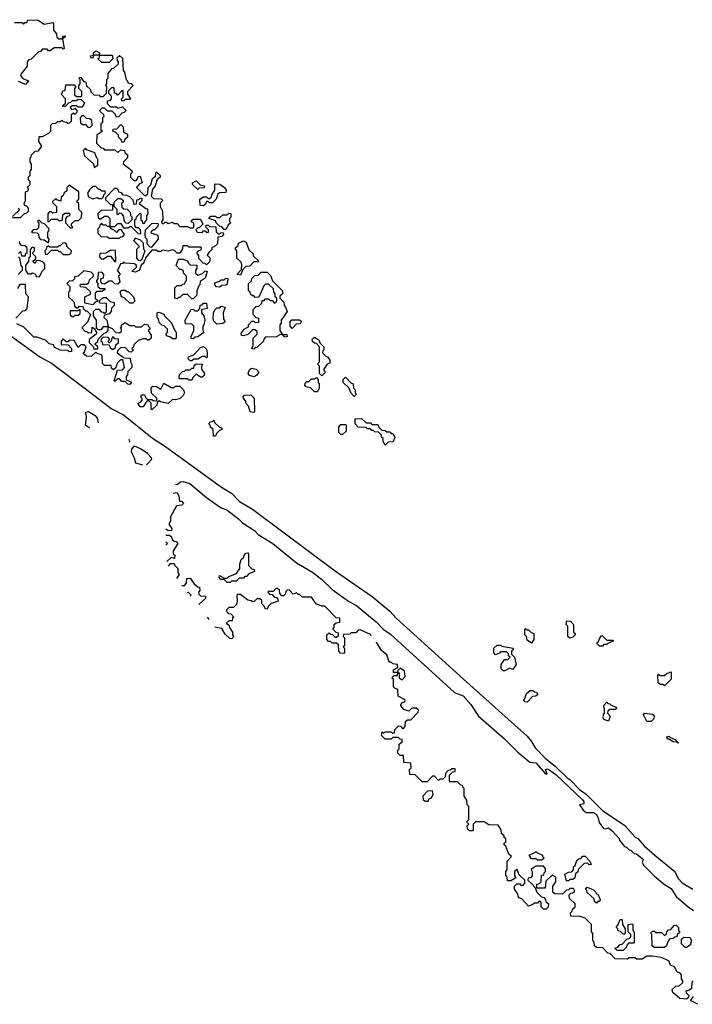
# Model space of a CAD drawing. Extents: x 2708302 to 2968450, y 494490 to 722710.
# Tile 45 of 256: x 2718560 to 2723113, y 683695 to 690360. Entities that reach past the tile are written whole.
import ezdxf

# ---------------------------------------------------------------- set-up
doc = ezdxf.new("R2010")
doc.units = 0

msp = doc.modelspace()

# ---------------------------------------------------------------- linework, layer by layer
at = {"layer": '0CON20XD'}
for points in [[(2718525, 690340), (2718575, 690340), (2718585, 690330), (2718595, 690340), (2718608.3, 690341.7), (2718615, 690360), (2718685, 690357.5), (2718725, 690330), (2718785, 690340), (2718790, 690335), (2718788.3, 690288.3), (2718810, 690265), (2718811.7, 690241.7), (2718825, 690230), (2718850, 690230), (2718851.7, 690248.3), (2718865, 690250), (2718870, 690245), (2718850, 690230), (2718860, 690165), (2718855, 690160), (2718845, 690170), (2718795, 690170), (2718765, 690150), (2718755, 690150), (2718745, 690160), (2718715, 690160), (2718700, 690145), (2718685, 690140), (2718638.3, 690091.7), (2718621.7, 690088.3), (2718610, 690075), (2718610, 690045), (2718568.3, 689991.7), (2718568.3, 689978.3), (2718581.7, 689961.7), (2718620, 689945), (2718598.3, 689921.7), (2718551.7, 689941.7)], [(2718511.7, 689021.7), (2718565, 689020), (2718591.7, 689048.3), (2718608.3, 689051.7), (2718620, 689065), (2718620, 689085), (2718608.3, 689098.3), (2718595, 689100), (2718590, 689115), (2718600, 689135), (2718600, 689195), (2718618.3, 689201.7), (2718620, 689215), (2718610, 689225), (2718630, 689245), (2718630, 689265), (2718620, 689275), (2718620, 689295), (2718630, 689305), (2718630, 689335), (2718640, 689345), (2718640, 689385), (2718630, 689395), (2718630, 689425), (2718638.3, 689431.7), (2718640, 689445), (2718665, 689470), (2718688.3, 689471.7), (2718710, 689505), (2718690, 689535), (2718691.7, 689568.3), (2718715, 689570), (2718758.3, 689591.7), (2718770, 689605), (2718770, 689645), (2718783, 689657), (2718805, 689660), (2718815, 689670), (2718835, 689670), (2718845, 689680), (2718855, 689670), (2718877, 689667), (2718885, 689660), (2718898.3, 689661.7), (2718910, 689675), (2718911.7, 689718.3), (2718925, 689730), (2718935, 689720), (2718950, 689735), (2718950, 689745), (2718938.3, 689758.3), (2718915, 689750), (2718901.7, 689768.3), (2718915, 689780), (2718945, 689780), (2718955, 689770), (2718985, 689770), (2719000, 689795), (2718978.3, 689818.3), (2718955, 689820), (2718945, 689810), (2718915, 689810), (2718905, 689800), (2718891.7, 689798.3), (2718868.3, 689771.7), (2718851.7, 689771.7), (2718851.7, 689778.3), (2718870, 689795), (2718870, 689825), (2718840, 689855), (2718848.3, 689861.7), (2718851.7, 689878.3), (2718868.3, 689881.7), (2718871.7, 689918.3), (2718928.3, 689918.3), (2718940, 689905), (2718930, 689895), (2718931.7, 689851.7), (2718945, 689840), (2718975, 689840), (2718980, 689845), (2718980, 689875), (2718960, 689895), (2718960, 689915), (2718970, 689925), (2718970, 689955), (2718960, 689965), (2718975, 689970), (2718991.7, 689941.7), (2719008.3, 689938.3), (2719011.7, 689911.7), (2719038.3, 689888.3), (2719041.7, 689871.7), (2719061.7, 689851.7), (2719098.3, 689848.3), (2719105, 689840), (2719125, 689840), (2719148.3, 689861.7), (2719150, 689905), (2719140, 689915), (2719150, 689925), (2719150, 689955), (2719160, 689965), (2719160, 689995), (2719185, 690030), (2719198.3, 690031.7), (2719228.3, 690061.7), (2719230, 690075), (2719223, 690083), (2719220, 690105), (2719235, 690117.5), (2719255, 690100), (2719260, 690015), (2719270, 690005), (2719280, 689955), (2719290, 689945), (2719291.7, 689931.7), (2719315, 689927.5), (2719327.5, 689915), (2719290, 689875), (2719290, 689855), (2719310, 689825), (2719305, 689820), (2719275, 689820), (2719265, 689810), (2719251.7, 689811.7), (2719250, 689825), (2719260, 689835), (2719260, 689880), (2719251.7, 689878.3), (2719225, 689850), (2719215, 689860), (2719201.7, 689861.7), (2719200, 689895), (2719195, 689900), (2719181.7, 689898.3), (2719161.7, 689878.3), (2719161.7, 689861.7), (2719180, 689845), (2719180, 689825), (2719168.3, 689811.7), (2719151.7, 689808.3), (2719151.7, 689791.7), (2719175, 689770), (2719215, 689770), (2719225, 689760), (2719255, 689770), (2719280, 689745), (2719268.3, 689731.7), (2719251.7, 689728.3), (2719228.3, 689701.7), (2719215, 689700), (2719208.3, 689718.3), (2719185, 689740), (2719155, 689740), (2719135, 689760), (2719115, 689760), (2719101.7, 689748.3), (2719101.7, 689741.7), (2719128.3, 689718.3), (2719130, 689705), (2719120, 689695), (2719120, 689665), (2719110, 689655), (2719110, 689615), (2719120, 689605), (2719081.7, 689578.3), (2719080, 689525), (2719111.7, 689491.7), (2719125, 689490), (2719135, 689480), (2719205, 689480), (2719225, 689460), (2719245, 689480), (2719270, 689475), (2719271.7, 689461.7), (2719290, 689445), (2719290, 689425), (2719261.7, 689398.3), (2719260, 689385), (2719318.3, 689338.3), (2719320, 689325), (2719310, 689315), (2719310, 689295), (2719331.7, 689271.7), (2719348.3, 689271.7), (2719358.3, 689281.7), (2719361.7, 689298.3), (2719375, 689300), (2719390, 689255), (2719371.7, 689248.3), (2719350, 689225), (2719405, 689170), (2719415, 689170), (2719428.3, 689181.7), (2719430, 689225), (2719448.3, 689241.7), (2719460, 689285), (2719478.3, 689301.7), (2719485, 689330), (2719510, 689305), (2719510, 689295), (2719491.7, 689278.3), (2719477.5, 689235), (2719458.3, 689211.7), (2719450, 689165), (2719465, 689150), (2719518.3, 689148.3), (2719530, 689135), (2719511.7, 689118.3), (2719510, 689095), (2719527.5, 689065), (2719530, 689005), (2719520, 688995), (2719525, 688980), (2719535, 688980), (2719545, 688990), (2719555, 688990), (2719565, 688980), (2719595, 688990), (2719605, 688980), (2719625, 688980), (2719645, 688960), (2719695, 688960), (2719715, 688950), (2719735, 688950), (2719740, 688955), (2719740, 688985), (2719725, 688990), (2719721.7, 688998.3), (2719735, 689010), (2719785, 689010), (2719800, 688975), (2719775, 688950), (2719765, 688950), (2719751.7, 688938.3), (2719761.7, 688921.7), (2719795, 688920), (2719805, 688930), (2719815, 688930), (2719825, 688920), (2719838.3, 688921.7), (2719838.3, 688938.3), (2719820, 688955), (2719821.7, 688968.3), (2719835, 688970), (2719845, 688960), (2719888.3, 688958.3), (2719890, 688925), (2719905, 688910), (2719915, 688910), (2719925, 688920), (2719938.3, 688918.3), (2719940, 688905), (2719928.3, 688891.7), (2719901.7, 688888.3), (2719898.3, 688841.7), (2719877, 688823), (2719861.7, 688818.3), (2719860, 688805), (2719840, 688785), (2719830, 688765), (2719850, 688745), (2719845, 688720), (2719825, 688700), (2719815, 688710), (2719801.7, 688711.7), (2719773, 688743), (2719771.7, 688761.7), (2719760, 688785), (2719771.7, 688798.3), (2719788.3, 688801.7), (2719790, 688815), (2719785, 688820), (2719705, 688820), (2719695, 688830), (2719665, 688830), (2719660, 688805), (2719645, 688780), (2719625, 688780), (2719608.3, 688798.3), (2719595, 688802.5), (2719565, 688793.8), (2719525, 688800), (2719515, 688790), (2719495, 688790), (2719485, 688800), (2719455, 688800), (2719411.7, 688748.3), (2719410, 688735), (2719401.7, 688728.3), (2719400, 688715), (2719381.7, 688698.3), (2719370, 688665), (2719345, 688650), (2719320, 688655), (2719350, 688685), (2719350, 688695), (2719338.3, 688708.3), (2719275, 688712.5), (2719265, 688720), (2719255, 688710), (2719241.7, 688708.3), (2719230, 688675), (2719220, 688665), (2719240, 688635), (2719230, 688625), (2719237.5, 688585), (2719225, 688570), (2719203, 688573), (2719185, 688590), (2719165, 688590), (2719135, 688570), (2719121.7, 688571.7), (2719110, 688585), (2719110, 688605), (2719128.3, 688611.7), (2719130, 688635), (2719115, 688650), (2719091.7, 688648.3), (2719090, 688605), (2719080, 688595), (2719080, 688585), (2719090, 688575), (2719090, 688555), (2719105, 688540), (2719135, 688540), (2719140, 688535), (2719115, 688520), (2719085, 688520), (2719071.7, 688508.3), (2719070, 688475), (2719088.3, 688458.3), (2719088.3, 688451.7), (2719071.7, 688448.3), (2719055, 688430), (2719001.7, 688441.7), (2719000, 688485), (2719038.3, 688501.7), (2719038.3, 688518.3)], [(2719165, 690070), (2719115, 690070), (2719090, 690095), (2719100, 690105), (2719100, 690120), (2719060, 690120), (2719055, 690100), (2719041.7, 690101.7), (2719040, 690115), (2719060, 690120), (2719060, 690135), (2719075, 690150), (2719100, 690135), (2719100, 690120), (2719185, 690120), (2719190, 690095), (2719165, 690070)], [(2719035, 689630), (2719050, 689645), (2719048.3, 689678.3), (2719035, 689690), (2719011.7, 689691.7), (2718995, 689710), (2718981.7, 689708.3), (2718970, 689695), (2718971.7, 689661.7), (2718985, 689650), (2719005, 689650), (2719021.7, 689631.7), (2719035, 689630)], [(2719265, 689530), (2719251.7, 689531.7), (2719250, 689545), (2719230, 689565), (2719228.3, 689578.3), (2719208.3, 689598.3), (2719190, 689605), (2719191.7, 689618.3), (2719218.3, 689621.7), (2719245, 689650), (2719260, 689635), (2719261.7, 689601.7), (2719290, 689585), (2719290, 689565), (2719271.7, 689548.3), (2719265, 689530)], [(2719065, 689360), (2719090, 689375), (2719090, 689415), (2719081.7, 689421.7), (2719068.3, 689458.3), (2719015, 689480), (2719005, 689490), (2718990, 689475), (2718998.3, 689438.3), (2719060, 689385), (2719065, 689360)], [(2718915, 688950), (2718920, 688955), (2718910, 688965), (2718911.7, 688978.3), (2718935, 689000), (2718958.3, 689001.7), (2718978.3, 689021.7), (2718980, 689055), (2718960, 689075), (2718960, 689115), (2718950, 689125), (2718950, 689135), (2718960, 689145), (2718960, 689195), (2718895, 689240), (2718880, 689225), (2718878.3, 689201.7), (2718861.7, 689188.3), (2718855, 689170), (2718841.7, 689158.3), (2718838.3, 689131.7), (2718811.7, 689141.7), (2718805, 689150), (2718781.7, 689128.3), (2718781.7, 689121.7), (2718810, 689095), (2718810, 689055), (2718785, 689050), (2718775, 689060), (2718761.7, 689058.3), (2718750, 689045), (2718750, 688995), (2718758.3, 688991.7), (2718775, 689010), (2718815, 689010), (2718825, 689000), (2718845, 689000), (2718850, 689005), (2718851.7, 689038.3), (2718865, 689050), (2718895, 689050), (2718900, 689045), (2718898.3, 689031.7), (2718881.7, 689028.3), (2718870, 689015), (2718870, 688985), (2718901.7, 688951.7), (2718915, 688950)], [(2719055, 689147.5), (2719085, 689157.5), (2719095, 689150), (2719115, 689150), (2719128.3, 689161.7), (2719130, 689175), (2719140, 689185), (2719138.3, 689198.3), (2719115, 689200), (2719105, 689210), (2719095, 689210), (2719075, 689230), (2719055, 689230), (2719031.7, 689208.3), (2719020, 689185), (2719025, 689160), (2719055, 689147.5)], [(2719765, 689210), (2719730, 689245), (2719730, 689255), (2719755, 689270), (2719781.7, 689241.7), (2719810, 689235), (2719808.3, 689221.7), (2719775, 689220), (2719765, 689210)], [(2719805, 689100), (2719781.7, 689101.7), (2719780, 689145), (2719805, 689160), (2719825, 689160), (2719835, 689150), (2719845, 689150), (2719858.3, 689161.7), (2719860, 689175), (2719880, 689205), (2719881.7, 689248.3), (2719915, 689247.5), (2719947.5, 689225), (2719957.5, 689205), (2719955, 689190), (2719911.7, 689188.3), (2719901.7, 689178.3), (2719890, 689145), (2719865, 689120), (2719845, 689120), (2719835, 689130), (2719825, 689130), (2719818.3, 689111.7), (2719805, 689100)], [(2719375, 688910), (2719380, 688915), (2719378.3, 688938.3), (2719365, 688950), (2719351.7, 688951.7), (2719340, 688965), (2719340, 689005), (2719348.3, 689011.7), (2719350, 689025), (2719375, 689050), (2719380, 689045), (2719380, 689005), (2719388.3, 688998.3), (2719391.7, 688981.7), (2719408.3, 688981.7), (2719410, 688995), (2719420, 689005), (2719420, 689035), (2719430, 689045), (2719428.3, 689078.3), (2719415, 689080), (2719371.7, 689111.7), (2719371.7, 689118.3), (2719390, 689135), (2719388.3, 689148.3), (2719375, 689150), (2719365, 689140), (2719351.7, 689138.3), (2719348.3, 689111.7), (2719335, 689110), (2719328.3, 689138.3), (2719305, 689160), (2719285, 689170), (2719261.7, 689171.7), (2719248.3, 689188.3), (2719231.7, 689191.7), (2719230, 689205), (2719218.3, 689218.3), (2719201.7, 689218.3), (2719140, 689155), (2719141.7, 689141.7), (2719161.7, 689121.7), (2719175, 689110), (2719188.3, 689108.3), (2719188.3, 689071.7), (2719111.7, 689068.3), (2719090, 689045), (2719091.7, 689021.7), (2719105, 689010), (2719135, 689030), (2719155, 689030), (2719170, 689015), (2719170, 688960), (2719205, 688960), (2719225, 688980), (2719245, 688980), (2719261.7, 688951.7), (2719295, 688950), (2719305, 688960), (2719315, 688960), (2719361.7, 688911.7), (2719375, 688910)], [(2719295, 688980), (2719281.7, 688981.7), (2719270, 688995), (2719261.7, 689031.7), (2719248.3, 689048.3), (2719235, 689050), (2719225, 689040), (2719220, 689045), (2719220, 689075), (2719200, 689095), (2719200, 689125), (2719225, 689150), (2719245, 689150), (2719260, 689135), (2719260, 689125), (2719250, 689115), (2719251.7, 689091.7), (2719265, 689080), (2719287, 689077), (2719307, 689057), (2719310, 689035), (2719320, 689025), (2719320, 689005), (2719295, 688980)], [(2718550, 689085), (2718560, 689075), (2718511.7, 689028.3)], [(2719955, 688940), (2719945, 688940), (2719928.3, 688958.3), (2719911.7, 688961.7), (2719890, 688985), (2719888.3, 688998.3), (2719840, 689015), (2719855, 689030), (2719885, 689030), (2719895, 689020), (2719915, 689020), (2719935, 689040), (2719965, 689040), (2719975, 689050), (2719988.3, 689048.3), (2719990, 689025), (2719980, 689015), (2719980, 688995), (2719990, 688985), (2719971.7, 688968.3), (2719955, 688940)], [(2718755, 688850), (2718760, 688875), (2718750, 688885), (2718750, 688925), (2718758.3, 688931.7), (2718760, 688945), (2718728.3, 688978.3), (2718711.7, 688981.7), (2718695, 689000), (2718685, 689000), (2718680, 688995), (2718690, 688985), (2718688.3, 688951.7), (2718675, 688940), (2718651.7, 688938.3), (2718640, 688925), (2718645, 688920), (2718678.3, 688918.3), (2718688.3, 688908.3), (2718690, 688885), (2718701.7, 688871.7), (2718725, 688870), (2718755, 688850)], [(2719235, 688880), (2719245, 688890), (2719258.3, 688891.7), (2719270, 688905), (2719248.3, 688938.3), (2719231.7, 688938.3), (2719215, 688920), (2719198.3, 688938.3), (2719185, 688940), (2719171.7, 688951.7), (2719170, 688960), (2719155, 688960), (2719145, 688970), (2719125, 688970), (2719115, 688980), (2719101.7, 688968.3), (2719100, 688955), (2719090, 688945), (2719090, 688915), (2719111.7, 688891.7), (2719155, 688890), (2719165, 688880), (2719235, 688880)], [(2719455, 688820), (2719500, 688875), (2719498.3, 688898.3), (2719450, 688915), (2719451.7, 688928.3), (2719465, 688940), (2719475, 688940), (2719498.3, 688961.7), (2719500, 688975), (2719495, 688980), (2719451.7, 688978.3), (2719410, 688935), (2719407.5, 688905), (2719410, 688885), (2719420, 688875), (2719420, 688845), (2719441.7, 688821.7), (2719455, 688820)], [(2718553, 688777), (2718565, 688790), (2718571.7, 688761.7), (2718598.3, 688761.7), (2718600, 688775), (2718610, 688785), (2718610, 688815), (2718595, 688830), (2718571.7, 688831.7), (2718560, 688845), (2718558.3, 688858.3)], [(2718895, 688770), (2718908.3, 688781.7), (2718910, 688795), (2718880, 688825), (2718878.3, 688838.3), (2718865, 688850), (2718851.7, 688848.3), (2718835, 688830), (2718825, 688830), (2718815, 688820), (2718765, 688820), (2718755, 688830), (2718741.7, 688818.3), (2718740, 688805), (2718730, 688795), (2718735, 688770), (2718748.3, 688771.7), (2718775, 688800), (2718815, 688800), (2718825, 688790), (2718835, 688790), (2718855, 688770), (2718895, 688770)], [(2719375, 688730), (2719388.3, 688741.7), (2719410, 688795), (2719400, 688805), (2719398.3, 688848.3), (2719378.3, 688868.3), (2719345, 688880), (2719330, 688865), (2719370, 688825), (2719350, 688805), (2719350, 688745), (2719361.7, 688731.7), (2719375, 688730)], [(2720055, 688630), (2720030, 688635), (2720061.7, 688668.3), (2720063, 688703), (2720058.3, 688718.3), (2720030, 688745), (2720030, 688795), (2720021.7, 688801.7), (2720020, 688815), (2720038.3, 688831.7), (2720041.7, 688848.3), (2720075, 688862.5), (2720093, 688853), (2720111.7, 688801.7), (2720140, 688775), (2720141.7, 688761.7), (2720180, 688725), (2720175, 688720), (2720145, 688720), (2720118.3, 688691.7), (2720091.7, 688688.3), (2720071.7, 688668.3), (2720055, 688630)], [(2718695, 688620), (2718713, 688657), (2718730, 688675), (2718730, 688705), (2718718.3, 688718.3), (2718695, 688730), (2718671.7, 688728.3), (2718665, 688710), (2718651.7, 688721.7), (2718651.7, 688728.3), (2718668.3, 688741.7), (2718670, 688755), (2718650, 688775), (2718650, 688785), (2718660, 688795), (2718660, 688815), (2718645, 688820), (2718630, 688805), (2718630, 688755), (2718621.7, 688748.3), (2718620, 688725), (2718600, 688695), (2718600, 688665), (2718615, 688640), (2718635, 688640), (2718646.4, 688646.4), (2718666.4, 688636.4), (2718671.7, 688621.7), (2718695, 688620)], [(2719205, 688720), (2719210, 688725), (2719208.3, 688798.3), (2719175, 688800), (2719145, 688780), (2719101.7, 688778.3), (2719100, 688755), (2719111.7, 688741.7), (2719125, 688740), (2719155, 688760), (2719175, 688760), (2719205, 688720)], [(2718550, 688635), (2718580, 688665), (2718580, 688685), (2718570, 688695), (2718560, 688745), (2718552.5, 688755)], [(2719735, 688470), (2719725, 688470), (2719695, 688500), (2719665, 688500), (2719645, 688480), (2719635, 688480), (2719625, 688470), (2719610, 688475), (2719610, 688545), (2719625, 688560), (2719655, 688560), (2719665, 688570), (2719678.3, 688571.7), (2719680, 688585), (2719690, 688595), (2719690, 688625), (2719670, 688645), (2719668.3, 688658.3), (2719655, 688670), (2719645, 688670), (2719620, 688695), (2719635, 688740), (2719665, 688740), (2719697, 688727), (2719701.7, 688711.7), (2719715, 688700), (2719758.3, 688698.3), (2719760, 688675), (2719750, 688665), (2719750, 688645), (2719765, 688630), (2719798.3, 688641.7), (2719815, 688660), (2719830, 688655), (2719815, 688610), (2719781.7, 688588.3), (2719780, 688565), (2719771.7, 688558.3), (2719760, 688525), (2719760, 688495), (2719735, 688470)], [(2719038.3, 688518.3), (2719008.3, 688548.3), (2718972.5, 688552.5), (2718970, 688565), (2718975, 688570), (2719015, 688570), (2719028.3, 688581.7), (2719031.7, 688598.3), (2719060, 688625), (2719058.3, 688638.3), (2719045, 688650), (2718995, 688660), (2718957, 688623), (2718931.7, 688618.3), (2718930, 688605), (2718918.3, 688591.7), (2718895, 688590), (2718880, 688575), (2718900, 688555), (2718900, 688525), (2718890, 688515), (2718890, 688485), (2718928.3, 688448.3), (2718931.7, 688421.7), (2718945, 688410), (2718955, 688410), (2718965, 688420), (2718988.3, 688418.3), (2718991.7, 688401.7), (2719005, 688390), (2719015, 688390), (2719040, 688365), (2719018.3, 688311.7), (2718980, 688275), (2719001.7, 688251.7), (2719015, 688250), (2719025, 688240), (2719048.3, 688241.7), (2719051.7, 688278.3), (2719068.3, 688268.3), (2719070, 688255), (2719080, 688245), (2719078.3, 688231.7), (2719030, 688195), (2719030, 688175), (2719058.3, 688148.3), (2719061.7, 688131.7), (2719088.3, 688131.7), (2719090, 688145), (2719071.7, 688161.7), (2719071.7, 688168.3), (2719088.3, 688181.7), (2719091.7, 688198.3), (2719131.7, 688238.3), (2719148.3, 688241.7), (2719160, 688255), (2719160, 688280), (2719125, 688280), (2719108.3, 688261.7), (2719091.7, 688261.7), (2719080, 688275), (2719080, 688325), (2719060, 688355), (2719060, 688385), (2719075, 688400), (2719095, 688400), (2719111.7, 688381.7), (2719125, 688380), (2719135, 688370), (2719148.3, 688381.7), (2719148.3, 688438.3), (2719105, 688440), (2719100, 688445), (2719101.7, 688458.3), (2719125, 688480), (2719145, 688480), (2719171.7, 688451.7), (2719200, 688445), (2719200, 688425), (2719181.7, 688408.3), (2719180, 688385), (2719165, 688370), (2719131.7, 688358.3), (2719130, 688345), (2719150, 688325), (2719160, 688280), (2719185, 688270), (2719211.7, 688241.7), (2719235, 688240), (2719248.3, 688251.7), (2719250, 688265), (2719240, 688275), (2719248.3, 688281.7), (2719250, 688295), (2719275, 688310), (2719305, 688290), (2719335, 688290), (2719345, 688280), (2719385, 688280), (2719405, 688300), (2719430, 688295), (2719430, 688285), (2719440, 688275), (2719440, 688265), (2719430, 688255), (2719450, 688225), (2719450, 688205), (2719435, 688190), (2719425, 688190), (2719415, 688200), (2719395, 688200), (2719361.7, 688188.3), (2719331.7, 688158.3), (2719330, 688145), (2719320, 688135), (2719330, 688125), (2719315, 688110), (2719301.7, 688111.7), (2719275, 688140), (2719241.7, 688138.3), (2719221.7, 688118.3), (2719220, 688105), (2719260, 688075), (2719265, 688070), (2719308.3, 688068.3), (2719310, 688045), (2719320, 688025), (2719320, 688005), (2719291.7, 687978.3), (2719290, 687955), (2719280, 687945), (2719281.7, 687921.7), (2719317, 687907), (2719305, 687890)], [(2720145, 688130), (2720132.5, 688135), (2720140, 688155), (2720140, 688205), (2720168.3, 688231.7), (2720168.3, 688248.3), (2720155, 688260), (2720135, 688260), (2720105, 688230), (2720075, 688220), (2720061.7, 688221.7), (2720060, 688235), (2720080, 688265), (2720108.3, 688281.7), (2720110, 688295), (2720131.7, 688318.3), (2720145, 688320), (2720155, 688310), (2720178.3, 688311.7), (2720178.3, 688338.3), (2720161.7, 688341.7), (2720140, 688365), (2720141.7, 688398.3), (2720161.7, 688418.3), (2720178.3, 688421.7), (2720198.3, 688441.7), (2720201.7, 688458.3), (2720215, 688460), (2720225, 688470), (2720245, 688470), (2720255, 688460), (2720268.3, 688458.3), (2720285, 688440), (2720300, 688455), (2720300, 688475), (2720290, 688485), (2720290, 688505), (2720280, 688515), (2720278.3, 688538.3), (2720245, 688570), (2720225, 688570), (2720211.7, 688558.3), (2720178.3, 688481.7), (2720155, 688480), (2720145, 688490), (2720135, 688490), (2720121.7, 688501.7), (2720120, 688515), (2720110, 688525), (2720110, 688575), (2720128.3, 688591.7), (2720131.7, 688608.3), (2720151.7, 688628.3), (2720175, 688630), (2720195, 688650), (2720235, 688650), (2720258.3, 688628.3), (2720271.7, 688591.7), (2720340, 688525), (2720340, 688505), (2720321.7, 688488.3), (2720320, 688475), (2720348.3, 688448.3), (2720350, 688425), (2720360, 688415), (2720370, 688385), (2720330, 688325), (2720330, 688305), (2720320, 688295), (2720320, 688255), (2720340, 688230), (2720368.3, 688228.3), (2720370, 688215), (2720355, 688210), (2720340, 688230), (2720325, 688230), (2720296.4, 688213.6), (2720225, 688210), (2720211.7, 688198.3), (2720210, 688185), (2720165, 688140), (2720155, 688140), (2720145, 688130)], [(2718535, 688340), (2718581.7, 688388.3), (2718598.3, 688391.7), (2718610, 688405), (2718620, 688485), (2718602.5, 688505), (2718598.3, 688568.3), (2718561.7, 688568.3), (2718545, 688540)], [(2719915, 688550), (2719891.7, 688551.7), (2719880, 688565), (2719881.7, 688578.3), (2719915, 688590), (2719925, 688600), (2719945, 688600), (2719955, 688610), (2719968.3, 688608.3), (2719965, 688570), (2719955, 688562.5), (2719928.3, 688561.7), (2719915, 688550)], [(2719325, 688440), (2719305, 688440), (2719268.3, 688478.3), (2719250, 688485), (2719240, 688515), (2719251.7, 688528.3), (2719275, 688530), (2719285, 688520), (2719295, 688520), (2719330, 688485), (2719340, 688455), (2719325, 688440)], [(2719735, 688200), (2719721.7, 688201.7), (2719720, 688215), (2719740, 688255), (2719740, 688285), (2719725, 688300), (2719681.7, 688301.7), (2719680, 688325), (2719721.7, 688398.3), (2719735, 688400), (2719745, 688390), (2719765, 688390), (2719780, 688405), (2719781.7, 688428.3), (2719795, 688430), (2719805, 688440), (2719825, 688440), (2719830, 688405), (2719790, 688395), (2719790, 688375), (2719807.5, 688355), (2719812.5, 688325), (2719807.5, 688295), (2719800, 688285), (2719800, 688255), (2719807, 688243), (2719766.1, 688213.9), (2719748.3, 688211.7), (2719735, 688200)], [(2718925, 688350), (2718935, 688360), (2718955, 688360), (2718968.3, 688371.7), (2718968.3, 688398.3), (2718955, 688390), (2718901.7, 688388.3), (2718901.7, 688361.7), (2718915, 688350), (2718925, 688350)], [(2719615, 688200), (2719595, 688200), (2719581.7, 688211.7), (2719555, 688220), (2719552.5, 688235), (2719560, 688245), (2719560, 688265), (2719538.3, 688288.3), (2719521.7, 688291.7), (2719505, 688310), (2719500, 688335), (2719490, 688345), (2719490, 688375), (2719505, 688380), (2719535, 688367.5), (2719540, 688355), (2719585, 688310), (2719611.7, 688251.7), (2719620, 688245), (2719620, 688205), (2719615, 688200)], [(2719895, 688300), (2719875, 688320), (2719870, 688335), (2719872.5, 688375), (2719880, 688395), (2719895, 688410), (2719915, 688410), (2719925, 688420), (2719950, 688415), (2719937.5, 688375), (2719940, 688335), (2719950, 688315), (2719935, 688302.5), (2719895, 688300)], [(2719305, 687890), (2719291.7, 687891.7), (2719275, 687910), (2719251.7, 687911.7), (2719235, 687930), (2719221.7, 687928.3), (2719205, 687910), (2719200, 687915), (2719221.7, 687988.3), (2719255, 687990), (2719270, 688005), (2719258.3, 688058.3), (2719241.7, 688058.3), (2719221.7, 688038.3), (2719208.3, 688001.7), (2719195, 687990), (2719181.7, 688001.7), (2719178.3, 688018.3), (2719135, 688020), (2719121.7, 688031.7), (2719118.3, 688088.3), (2719085, 688100), (2719075, 688110), (2719045, 688080), (2719013, 688083), (2719001.7, 688091.7), (2718990, 688105), (2718998.3, 688111.7), (2719010, 688145), (2718995, 688160), (2718975, 688160), (2718955, 688140), (2718928.3, 688188.3), (2718895, 688190), (2718885, 688180), (2718875, 688180), (2718855, 688200), (2718840, 688185), (2718841.7, 688161.7), (2718888.3, 688158.3), (2718910, 688135), (2718910, 688115), (2718895, 688112.5), (2718885, 688120), (2718835, 688123.3), (2718795, 688140), (2718788.3, 688158.3), (2718760, 688165), (2718735, 688190), (2718675, 688210), (2718655, 688210), (2718588.3, 688278.3), (2718541.7, 688301.7)], [(2720405, 688270), (2720390, 688285), (2720390, 688315), (2720401.7, 688328.3), (2720455, 688327.5), (2720468.3, 688318.3), (2720458.3, 688301.7), (2720431.7, 688298.3), (2720405, 688270)], [(2718499.1, 688219.1), (2718697.4, 688077.4), (2718775, 688035.6), (2719012.5, 687857.5), (2719178.9, 687728.9), (2719263.3, 687685), (2719458.3, 687528.3), (2719541.2, 687475), (2719926.2, 687196.2), (2719993.8, 687155), (2720047.5, 687097.5), (2720135, 687045.7), (2720342.5, 686892.5), (2720697.1, 686627.1), (2720945.8, 686455), (2721065, 686355.7), (2721109.4, 686309.4), (2721587.5, 685875)], [(2719195, 688130), (2719208.3, 688141.7), (2719211.7, 688158.3), (2719230, 688175), (2719228.3, 688198.3), (2719205, 688200), (2719195, 688210), (2719185, 688210), (2719180, 688185), (2719165, 688170), (2719160, 688185), (2719170, 688195), (2719158.3, 688208.3), (2719125, 688210), (2719111.7, 688198.3), (2719110, 688185), (2719118.3, 688178.3), (2719121.7, 688161.7), (2719165, 688160), (2719171.7, 688141.7), (2719185, 688130), (2719195, 688130)], [(2720605, 687950), (2720590, 687965), (2720590, 688015), (2720580, 688025), (2720580, 688035), (2720590, 688045), (2720590, 688145), (2720568.3, 688168.3), (2720555, 688170), (2720541.7, 688181.7), (2720540, 688195), (2720555, 688210), (2720578.3, 688198.3), (2720588.3, 688188.3), (2720591.7, 688171.7), (2720620, 688145), (2720620, 688125), (2720611.7, 688118.3), (2720610, 688105), (2720631.7, 688081.7), (2720645, 688076.7), (2720660, 688055), (2720660, 688035), (2720641.7, 688028.3), (2720620, 687995), (2720620, 687985), (2720630, 687975), (2720605, 687950)], [(2719725, 688050), (2719715, 688050), (2719700, 688065), (2719701.7, 688078.3), (2719738.3, 688091.7), (2719785, 688140), (2719805, 688147.5), (2719825, 688130), (2719830, 688105), (2719830, 688075), (2719825, 688070), (2719815, 688080), (2719795, 688080), (2719767, 688063), (2719738.3, 688061.7), (2719725, 688050)], [(2719725, 687920), (2719705, 687920), (2719695, 687930), (2719645, 687930), (2719640, 687935), (2719641.7, 687958.3), (2719661.7, 687978.3), (2719675, 687980), (2719685, 687990), (2719715, 687990), (2719725, 688000), (2719738.3, 688001.7), (2719741.7, 688018.3), (2719755, 688030), (2719798.3, 688028.3), (2719790, 688015), (2719790, 687995), (2719810, 687965), (2719808.3, 687951.7), (2719795, 687940), (2719785, 687940), (2719755, 687960), (2719731.7, 687938.3), (2719725, 687920)], [(2720145, 687942.5), (2720115, 687952.5), (2720107.5, 687965), (2720115, 687990), (2720128.3, 688001.7), (2720160, 687995), (2720180, 687975), (2720166.4, 687953.6), (2720145, 687942.5)], [(2719455, 687720), (2719450, 687725), (2719450, 687765), (2719435, 687780), (2719421.7, 687778.3), (2719395, 687740), (2719375, 687740), (2719360, 687765), (2719378.3, 687771.7), (2719390, 687785), (2719390, 687795), (2719380, 687805), (2719385, 687820), (2719405, 687820), (2719411.7, 687801.7), (2719425, 687790), (2719455, 687790), (2719465, 687780), (2719488.3, 687781.7), (2719488.3, 687798.3), (2719453, 687833), (2719450, 687865), (2719461.7, 687878.3), (2719487, 687877), (2719515, 687860), (2719535, 687900), (2719585, 687870), (2719605, 687870), (2719615, 687880), (2719645, 687880), (2719670, 687855), (2719676.4, 687833.6), (2719667.5, 687815), (2719647.5, 687795), (2719615, 687786.7), (2719595, 687790), (2719565, 687762.5), (2719512.5, 687772.5), (2719505, 687780), (2719491.7, 687768.3), (2719488.3, 687751.7), (2719455, 687720)], [(2720575, 687840), (2720555, 687840), (2720528.3, 687868.3), (2720500, 687875), (2720490, 687885), (2720491.7, 687898.3), (2720505, 687910), (2720518.3, 687911.7), (2720535, 687930), (2720555, 687930), (2720568.3, 687938.3), (2720580, 687925), (2720580, 687905), (2720587.5, 687895), (2720587.5, 687865), (2720575, 687840)], [(2720825, 687810), (2720803, 687833), (2720788.3, 687868.3), (2720750, 687905), (2720750, 687925), (2720765, 687940), (2720801.7, 687901.7), (2720817.5, 687895), (2720820, 687865), (2720830, 687855), (2720830, 687835), (2720840, 687825), (2720825, 687810)], [(2720145, 687700), (2720120, 687705), (2720110, 687745), (2720090, 687765), (2720090, 687775), (2720070, 687805), (2720081.7, 687818.3), (2720125, 687820), (2720148.3, 687798.3), (2720150, 687705), (2720145, 687700)], [(2719035.1, 687598.3), (2719015.7, 687605.7), (2719006, 687615), (2719012.5, 687665), (2719007.5, 687702.5), (2719025, 687706.7), (2719071.7, 687681.7), (2719083.4, 687663.4), (2719090.2, 687631.9)], [(2719885, 687540), (2719871.7, 687541.7), (2719870, 687585), (2719851.7, 687601.7), (2719850, 687615), (2719840, 687625), (2719851.7, 687638.3), (2719865, 687640), (2719875, 687650), (2719881.7, 687631.7), (2719911.7, 687601.7), (2719925, 687597.5), (2719930, 687585), (2719911.7, 687578.3), (2719891.7, 687558.3), (2719885, 687540)], [(2721035, 687480), (2721020, 687505), (2721020, 687525), (2721010, 687535), (2721008.3, 687548.3), (2720988.3, 687568.3), (2720965, 687570), (2720955, 687580), (2720945, 687580), (2720935, 687590), (2720915, 687590), (2720905, 687600), (2720851.7, 687601.7), (2720830, 687625), (2720831.7, 687658.3), (2720875, 687660), (2720905, 687630), (2720935, 687630), (2720945, 687620), (2720985, 687620), (2720991.7, 687601.7), (2721011.7, 687581.7), (2721035, 687580), (2721045, 687570), (2721065, 687570), (2721075, 687560), (2721085, 687560), (2721100, 687535), (2721088.3, 687501.7), (2721055, 687500), (2721035, 687480)], [(2720745, 687552.5), (2720733, 687553), (2720720, 687565), (2720720, 687605), (2720735, 687620), (2720765, 687620), (2720770, 687615), (2720770, 687575), (2720745, 687552.5)], [(2719300, 687519.4), (2719301.3, 687514.6), (2719304, 687505), (2719301.4, 687497.6)], [(2719418.4, 687349.8), (2719425, 687354), (2719453.8, 687385), (2719453.3, 687395), (2719424.6, 687424.6), (2719383.2, 687453.2), (2719345, 687471.2), (2719330, 687470), (2719318, 687452), (2719315.7, 687435), (2719335.8, 687395), (2719345, 687360), (2719391.1, 687346.7)], [(2719614.6, 687217), (2719626.4, 687213.6), (2719649.3, 687230.7), (2719667, 687233), (2719711.1, 687221.1), (2719824.2, 687125), (2719925, 687055.8), (2719961.8, 687041.8), (2720042, 686982), (2720068.8, 686955), (2720151.1, 686901.1), (2720175, 686874.4), (2720273.3, 686813.3), (2720435, 686684.4), (2720541.3, 686621.3), (2720603.3, 686573.3), (2720676, 686504), (2720786.7, 686425), (2720842.6, 686392.6), (2720973.6, 686283.6), (2721020, 686235), (2721070.9, 686200.9), (2721504.2, 685805), (2721563, 685783), (2721614.2, 685724.2), (2721666.7, 685645), (2721841.3, 685491.3), (2721931.8, 685401.8), (2722013.3, 685335), (2722055, 685330), (2722120, 685255), (2722130, 685255), (2722120, 685285), (2722135, 685290), (2722190, 685250), (2722369.3, 685079.3), (2722380, 685065), (2722378.3, 685051.7), (2722350, 685045), (2722375, 685008.8), (2722395, 684994.2), (2722443, 684993), (2722462.5, 684982.5), (2722477, 684957), (2722483.3, 684925), (2722512.5, 684885), (2722525, 684882.5), (2722545, 684890), (2722570, 684870), (2722618.3, 684818.3), (2722620, 684805), (2722655, 684762.5), (2722668.3, 684758.3), (2722685, 684740), (2722698.3, 684738.3), (2722720, 684715), (2722735, 684712.5), (2722773, 684683), (2722780, 684675), (2722773.3, 684655), (2722784.2, 684635), (2722854.4, 684565), (2722924.3, 684505), (2722970, 684480), (2723004.4, 684425), (2723085, 684354.2), (2723120.6, 684330.6)], [(2719598.3, 687153.9), (2719600, 687155), (2719625, 687160), (2719636.7, 687135), (2719641.7, 687101.7), (2719655, 687100), (2719670, 687085), (2719657, 687073), (2719621.7, 687068.3), (2719580, 686995), (2719580, 686965), (2719570, 686945), (2719590, 686915), (2719588.3, 686901.7), (2719565, 686900), (2719555, 686910), (2719548.8, 686910)], [(2719548.8, 686870), (2719575, 686870), (2719588.3, 686858.3), (2719591.7, 686841.7), (2719605, 686830), (2719618.3, 686828.3), (2719630, 686815), (2719600, 686765), (2719600, 686745), (2719610, 686735), (2719608.3, 686711.7), (2719585, 686720), (2719557.1, 686692.1)], [(2719548.8, 686802.9), (2719560, 686815), (2719548.8, 686826.2)], [(2719985, 686550), (2719965, 686550), (2719945, 686570), (2719921.7, 686571.7), (2719910, 686585), (2719911.7, 686598.3), (2719945, 686580), (2719965, 686580), (2719975, 686590), (2720028.3, 686611.7), (2720050, 686645), (2720050, 686675), (2720060, 686705), (2720078.3, 686721.7), (2720080, 686735), (2720091.7, 686748.3), (2720105, 686750), (2720110, 686745), (2720110, 686665), (2720131.7, 686641.7), (2720148.3, 686638.3), (2720150, 686625), (2720111.7, 686608.3), (2720095, 686590), (2720085, 686590), (2720075, 686580), (2720045, 686580), (2720025, 686560), (2719995, 686560), (2719985, 686550)], [(2719568.1, 686660.5), (2719581.7, 686678.3), (2719605, 686680), (2719610, 686665), (2719630, 686645), (2719630, 686615), (2719640, 686605), (2719622.1, 686578.2)], [(2719657.7, 686530), (2719675, 686530), (2719690, 686545), (2719691.7, 686578.3), (2719715, 686580), (2719741.7, 686541.7), (2719765, 686520), (2719778.3, 686518.3), (2719780, 686495), (2719770, 686485), (2719771.7, 686471.7), (2719785, 686460), (2719818.3, 686458.3), (2719818.3, 686441.7), (2719775, 686403.3), (2719771.7, 686402.2)], [(2720939.2, 686189.3), (2720935, 686197.5), (2720865, 686230), (2720851.7, 686228.3), (2720835, 686210), (2720805, 686210), (2720795, 686200), (2720751.7, 686198.3), (2720750, 686185), (2720760, 686175), (2720760, 686125), (2720750, 686115), (2720760, 686105), (2720760, 686075), (2720755, 686070), (2720731.7, 686071.7), (2720720, 686085), (2720718.3, 686128.3), (2720705, 686140), (2720675, 686140), (2720665, 686150), (2720651.7, 686151.7), (2720640, 686165), (2720640, 686195), (2720655, 686210), (2720665, 686200), (2720678.3, 686198.3), (2720695, 686180), (2720705, 686180), (2720718.3, 686191.7), (2720718.3, 686208.3), (2720701.7, 686211.7), (2720680, 686235), (2720690, 686245), (2720690, 686265), (2720701.7, 686278.3), (2720728.3, 686281.7), (2720728.3, 686308.3), (2720701.7, 686311.7), (2720625, 686390), (2720605, 686390), (2720566.2, 686406.2), (2720535, 686450), (2720475, 686450), (2720455, 686470), (2720445, 686470), (2720435, 686480), (2720411.7, 686471.7), (2720385, 686500), (2720371.7, 686498.3), (2720361.7, 686488.3), (2720358.3, 686471.7), (2720345, 686460), (2720335, 686460), (2720320, 686475), (2720318.3, 686498.3), (2720305, 686510), (2720295, 686510), (2720275, 686490), (2720245, 686490), (2720240, 686485), (2720251.7, 686471.7), (2720268.3, 686468.3), (2720285, 686450), (2720298.3, 686448.3), (2720308.3, 686438.3), (2720310, 686425), (2720261.7, 686408.3), (2720241.7, 686388.3), (2720235, 686370), (2720221.7, 686371.7), (2720218.3, 686388.3), (2720200, 686405), (2720198.3, 686428.3), (2720185, 686440), (2720165, 686440), (2720148.3, 686421.7), (2720135, 686420), (2720127, 686427), (2720105, 686430), (2720055, 686470), (2720035, 686470), (2720030, 686465), (2720031.7, 686421.7), (2720028.3, 686401.7), (2720008.3, 686381.7), (2719975, 686380), (2719960, 686365), (2719961.7, 686351.7), (2719975, 686340), (2719988.3, 686338.3), (2720010, 686315), (2720001.7, 686308.3), (2719998.3, 686291.7), (2719975, 686290), (2719960, 686275), (2719978.3, 686258.3), (2719980, 686245), (2720000, 686215), (2720000, 686195), (2720010, 686185), (2719995, 686170), (2719981.7, 686171.7), (2719950.7, 686200.7), (2719928.3, 686238.3), (2719881.3, 686247.1)], [(2719713, 686458), (2719720, 686465), (2719701.7, 686481.7), (2719693.6, 686481.3)], [(2719840.2, 686300.8), (2719840, 686305), (2719830.6, 686314.7)], [(2722025, 686140), (2721995, 686160), (2721990, 686185), (2721980, 686195), (2721980, 686235), (2721985, 686240), (2721995, 686230), (2722005, 686230), (2722021.7, 686211.7), (2722040, 686205), (2722040, 686165), (2722025, 686140)], [(2722285, 686172.5), (2722270, 686185), (2722270, 686255), (2722260, 686265), (2722265, 686290), (2722288.3, 686288.3), (2722310, 686265), (2722310, 686215), (2722320, 686205), (2722320, 686195), (2722305, 686180), (2722285, 686172.5)], [(2722505, 686120), (2722485, 686120), (2722470, 686135), (2722470, 686145), (2722478.3, 686151.7), (2722495, 686190), (2722505, 686190), (2722535, 686160), (2722575, 686160), (2722580, 686155), (2722541.7, 686138.3), (2722535, 686130), (2722515, 686130), (2722505, 686120)], [(2723120, 683855), (2723110, 683845), (2723108.3, 683801.7), (2723095, 683790), (2723070, 683785), (2723071.7, 683771.7), (2723090, 683755), (2723088.3, 683741.7), (2723075, 683730), (2723030, 683735), (2722982.5, 683775), (2722977.5, 683795), (2723001.7, 683818.3), (2723025, 683820), (2723048.3, 683841.7), (2723050, 683855), (2723040, 683865), (2723040, 683895), (2723028.3, 683908.3), (2723011.7, 683911.7), (2722996.2, 683946.2), (2722965, 683960), (2722955, 683990), (2722902.5, 684012.5), (2722845, 684020), (2722805, 684020), (2722775, 684000), (2722735, 684000), (2722725, 684010), (2722685, 684010), (2722675, 684000), (2722591.7, 684001.7), (2722558.3, 684038.3), (2722541.7, 684041.7), (2722508.3, 684078.3), (2722465, 684080), (2722451.7, 684091.7), (2722450, 684115), (2722440, 684125), (2722440, 684175), (2722430, 684185), (2722430, 684235), (2722388.3, 684278.3), (2722355, 684290), (2722291.7, 684291.7), (2722290, 684315), (2722300, 684325), (2722301.7, 684338.3), (2722320, 684355), (2722320, 684375), (2722281.7, 684411.7), (2722280, 684435), (2722291.7, 684448.3), (2722305, 684450), (2722318.3, 684461.7), (2722308.3, 684478.3), (2722285, 684480), (2722275, 684470), (2722261.7, 684468.3), (2722235, 684440), (2722181.7, 684441.7), (2722170, 684455), (2722170, 684495), (2722190, 684525), (2722190, 684555), (2722165, 684570), (2722121.7, 684528.3), (2722118.3, 684481.7), (2722061.7, 684481.7), (2722061.7, 684508.3), (2722078.3, 684511.7), (2722090, 684525), (2722091.7, 684568.3), (2722108.3, 684571.7), (2722110, 684585), (2722120, 684595), (2722120, 684615), (2722105, 684630), (2722055, 684630), (2722021.7, 684608.3), (2722030, 684595), (2722030, 684565), (2722018.3, 684551.7), (2722001.7, 684548.3), (2722000, 684535), (2722028.3, 684508.3), (2722048.3, 684488.3), (2722060, 684455), (2722091.7, 684421.7), (2722108.3, 684418.3), (2722120, 684405), (2722121.7, 684391.7), (2722140, 684375), (2722138.3, 684351.7), (2722125, 684340), (2722105, 684340), (2722090, 684355), (2722090, 684385), (2722085, 684390), (2722075, 684390), (2722065, 684380), (2722045, 684380), (2722035, 684370), (2722005, 684360), (2721958.3, 684408.3), (2721940, 684415), (2721930, 684445), (2721910, 684475), (2721910, 684495), (2721925, 684510), (2721945, 684510), (2721955, 684500), (2721968.3, 684501.7), (2721980, 684515), (2721980, 684535), (2721941.7, 684571.7), (2721928.3, 684608.3), (2721910, 684595), (2721910, 684565), (2721918.3, 684551.7), (2721885, 684530), (2721861.7, 684531.7), (2721860, 684555), (2721850, 684565), (2721850, 684595), (2721860, 684605), (2721860, 684665), (2721890, 684695), (2721871.7, 684711.7), (2721850, 684765), (2721840, 684775), (2721840, 684785), (2721850, 684795), (2721850, 684815), (2721840, 684825), (2721840, 684835), (2721821.7, 684851.7), (2721820, 684875), (2721798.3, 684908.3), (2721735, 684910), (2721705, 684930), (2721645, 684930), (2721630, 684915), (2721630, 684875), (2721625, 684870), (2721605, 684870), (2721591.7, 684881.7), (2721590, 684905), (2721600, 684915), (2721590, 684925), (2721590, 684935), (2721600, 684945), (2721600, 685035), (2721590, 685045), (2721587, 685077), (2721570, 685105), (2721570, 685155), (2721560, 685165), (2721560, 685175), (2721545, 685180), (2721525, 685200), (2721475, 685200), (2721470, 685205), (2721470, 685245), (2721491.7, 685268.3), (2721508.3, 685271.7), (2721508.3, 685288.3), (2721485, 685290), (2721475, 685280), (2721461.7, 685278.3), (2721441.7, 685258.3), (2721440, 685235), (2721425, 685220), (2721405, 685220), (2721395, 685210), (2721368.3, 685238.3), (2721355, 685240), (2721318.3, 685201.7), (2721285, 685200), (2721238.3, 685248.3), (2721201.7, 685251.7), (2721200, 685285), (2721210, 685295), (2721208.3, 685328.3), (2721161.7, 685331.7), (2721158.3, 685378.3), (2721135, 685380), (2721120, 685395), (2721120, 685415), (2721130, 685425), (2721130, 685455), (2721148.3, 685471.7), (2721148.3, 685488.3), (2721135, 685490), (2721125, 685500), (2721085, 685500), (2721075, 685490), (2721035, 685490), (2721010, 685515), (2721015, 685540), (2721025, 685530), (2721035, 685540), (2721075, 685540), (2721085, 685530), (2721098.3, 685531.7), (2721100, 685555), (2721125, 685580), (2721138.3, 685578.3), (2721151.7, 685561.7), (2721158.3, 685561.7), (2721170, 685575), (2721171.7, 685608.3), (2721185, 685620), (2721208.3, 685621.7), (2721258.3, 685671.7), (2721260, 685685), (2721245, 685700), (2721215, 685700), (2721195, 685680), (2721161.7, 685691.7), (2721140, 685715), (2721140, 685725), (2721151.7, 685738.3), (2721168.3, 685741.7), (2721170, 685755), (2721121.7, 685781.7), (2721120, 685825), (2721101.7, 685831.7), (2721090, 685845), (2721090, 685895), (2721080, 685905), (2721095, 685920), (2721118.3, 685921.7), (2721120, 685940), (2721125, 685940), (2721130, 685935), (2721130, 685905), (2721148.3, 685891.7), (2721170, 685915), (2721165, 685950), (2721135, 685970), (2721120, 685955), (2721120, 685940), (2721091.7, 685941.7), (2721091.7, 685958.3), (2721120, 685975), (2721117.5, 685995), (2721085, 686000), (2721075, 686010), (2721061.7, 686011.7), (2721045, 686060), (2721009.5, 686089.5), (2720983.3, 686135), (2720973.6, 686145.8)], [(2721845, 685952.5), (2721833, 685953), (2721820, 685965), (2721820, 685995), (2721841.7, 686028.3), (2721865, 686030), (2721880, 686045), (2721870, 686055), (2721868.3, 686068.3), (2721855, 686080), (2721815, 686080), (2721808.3, 686071.7), (2721781.7, 686061.7), (2721770, 686075), (2721770, 686105), (2721793, 686127), (2721816.4, 686126.4), (2721825, 686120), (2721900, 686105), (2721900, 686095), (2721890, 686085), (2721890, 686065), (2721910, 686045), (2721920, 685995), (2721898.3, 685961.7), (2721875, 685970), (2721845, 685952.5)], [(2722925, 685850), (2722915, 685860), (2722895, 685860), (2722881.7, 685871.7), (2722880, 685925), (2722885, 685930), (2722895, 685920), (2722925, 685920), (2722940, 685935), (2722970, 685945), (2722970, 685895), (2722925, 685850)], [(2721587.5, 685875), (2721995, 685509.2), (2722025.6, 685475), (2722050.7, 685430.7), (2722120, 685360), (2722185, 685306.7), (2722267, 685227), (2722285, 685216.7), (2722350, 685150), (2722395, 685116.7), (2722505, 685007.5), (2722656.2, 684905), (2722726.7, 684826.7), (2722745, 684816.7), (2722788.3, 684768.3), (2722860, 684705), (2722995.7, 684595), (2723017.5, 684547.5), (2723045, 684517.5), (2723116.7, 684475)], [(2721995, 685740), (2721981.7, 685741.7), (2721970, 685755), (2721980, 685765), (2721991.7, 685798.3), (2722015, 685820), (2722035, 685820), (2722045, 685810), (2722058.3, 685808.3), (2722068.3, 685791.7), (2722055, 685780), (2722031.7, 685778.3), (2721995, 685740)], [(2722545, 685612.5), (2722515, 685622.5), (2722510, 685635), (2722513, 685657), (2722520, 685665), (2722520, 685695), (2722512.5, 685715), (2722535, 685740), (2722541.7, 685731.7), (2722555, 685730), (2722561.7, 685721.7), (2722600, 685705), (2722595, 685690), (2722555, 685690), (2722541.7, 685678.3), (2722540, 685665), (2722557.5, 685645), (2722545, 685612.5)], [(2722835, 685610), (2722805, 685610), (2722783.6, 685653.6), (2722790, 685665), (2722845, 685660), (2722858.3, 685648.3), (2722850, 685625), (2722835, 685610)], [(2723015, 685460), (2723010, 685470), (2722985, 685472.5), (2722955, 685490), (2722945, 685490), (2722940, 685505), (2722955, 685510), (2722965, 685500), (2722998.3, 685488.3), (2723010, 685470), (2723018.3, 685468.3), (2723015, 685460)], [(2721325, 685070), (2721331.7, 685088.3), (2721345, 685090), (2721360, 685115), (2721355, 685140), (2721321.7, 685138.3), (2721290, 685105), (2721291.7, 685081.7), (2721305, 685070), (2721325, 685070)], [(2722095, 684670), (2722065, 684670), (2722055, 684680), (2722025, 684680), (2722010, 684705), (2722048.3, 684721.7), (2722055, 684730), (2722061.7, 684721.7), (2722100, 684705), (2722100, 684695), (2722110, 684685), (2722095, 684670)], [(2722275, 684530), (2722261.7, 684531.7), (2722250, 684575), (2722275, 684590), (2722298.3, 684591.7), (2722310, 684605), (2722310, 684625), (2722320, 684635), (2722331.7, 684668.3), (2722345, 684680), (2722358.3, 684681.7), (2722371.7, 684698.3), (2722388.3, 684698.3), (2722420, 684665), (2722428.3, 684641.7), (2722415, 684640), (2722405, 684650), (2722381.7, 684648.3), (2722341.7, 684608.3), (2722338.3, 684591.7), (2722321.7, 684578.3), (2722318.3, 684551.7), (2722305, 684540), (2722285, 684540), (2722275, 684530)], [(2722465, 684380), (2722451.7, 684391.7), (2722448.3, 684408.3), (2722401.7, 684451.7), (2722400, 684465), (2722390, 684475), (2722401.7, 684488.3), (2722445, 684470), (2722460, 684455), (2722461.7, 684441.7), (2722475, 684440), (2722490, 684405), (2722485, 684390), (2722475, 684390), (2722465, 684380)], [(2722645, 684060), (2722605, 684060), (2722590, 684075), (2722608.3, 684081.7), (2722625, 684100), (2722638.3, 684101.7), (2722671.7, 684138.3), (2722685, 684140), (2722698.3, 684151.7), (2722698.3, 684168.3), (2722680, 684185), (2722680, 684235), (2722705, 684240), (2722710, 684235), (2722710, 684195), (2722720, 684185), (2722720, 684115), (2722715, 684110), (2722681.7, 684108.3), (2722670, 684095), (2722668.3, 684081.7), (2722645, 684060)], [(2722655, 684170), (2722645, 684170), (2722628.3, 684188.3), (2722611.7, 684191.7), (2722610, 684205), (2722600, 684215), (2722600, 684225), (2722608.3, 684231.7), (2722625, 684270), (2722638.3, 684268.3), (2722640, 684235), (2722660, 684205), (2722660, 684175), (2722655, 684170)], [(2722925, 684080), (2722855, 684080), (2722841.7, 684091.7), (2722840, 684165), (2722831.7, 684178.3), (2722845, 684190), (2722855, 684190), (2722865, 684180), (2722905, 684180), (2722925, 684160), (2722938.3, 684171.7), (2722940, 684185), (2722951.7, 684198.3), (2722968.3, 684201.7), (2722991.7, 684228.3), (2723005, 684230), (2723020, 684215), (2723020, 684195), (2723028.3, 684181.7), (2723011.7, 684168.3), (2723008.3, 684151.7), (2722995, 684150), (2722985, 684140), (2722961.7, 684138.3), (2722950, 684125), (2722938.3, 684091.7), (2722925, 684080)], [(2723075, 684080), (2723065, 684080), (2723040, 684105), (2723040, 684135), (2723055, 684150), (2723097, 684147), (2723107, 684127), (2723100, 684095), (2723075, 684080)], [(2723150, 683695), (2723101.7, 683721.7), (2723121.7, 683748.3)]]:
    msp.add_lwpolyline(points, dxfattribs=at)

doc.saveas('drawing.dxf')
